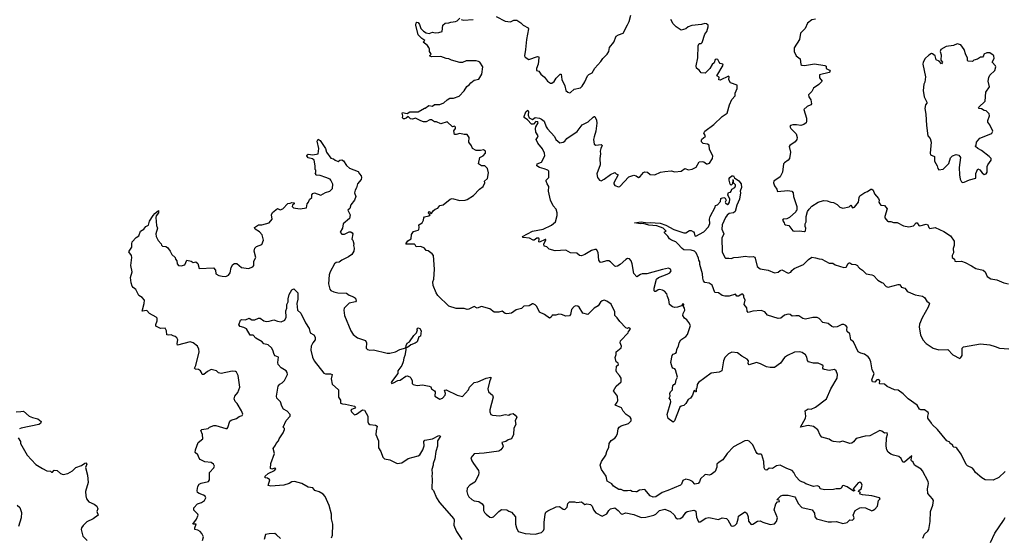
# Model space of a CAD drawing. Extents: x 2240384 to 2404287, y 351326 to 526670.
# Tile 168 of 256: x 2318145 to 2328996, y 453241 to 458944. Entities that reach past the tile are written whole.
import ezdxf

# ---------------------------------------------------------------- set-up
doc = ezdxf.new("R2010")
doc.units = 0

msp = doc.modelspace()

# ---------------------------------------------------------------- linework, layer by layer
at = {"layer": '0CON20XD'}
for points in [[(2322463, 456577), (2322485, 456610), (2322535, 456623), (2322545, 456632), (2322549, 456655), (2322542, 456685), (2322582, 456705), (2322596, 456734), (2322598, 456762), (2322607, 456773), (2322655, 456782), (2322670, 456795), (2322650, 456815), (2322655, 456830), (2322666, 456826), (2322672, 456812), (2322685, 456810), (2322701, 456839), (2322724, 456856), (2322753, 456867), (2322774, 456896), (2322812, 456905), (2322888, 456965), (2322910, 456975), (2322995, 456951), (2323055, 456956), (2323075, 456964), (2323145, 457007), (2323212, 457075), (2323253, 457107), (2323270, 457145), (2323268, 457165), (2323302, 457195), (2323312, 457255), (2323302, 457305), (2323272, 457332), (2323235, 457332), (2323200, 457355), (2323216, 457424), (2323252, 457445), (2323280, 457475), (2323278, 457495), (2323255, 457510), (2323225, 457503), (2323175, 457503), (2323136, 457526), (2323124, 457554), (2323093, 457593), (2323097, 457645), (2323078, 457678), (2323045, 457678), (2322995, 457690), (2322955, 457679), (2322935, 457680), (2322931, 457719), (2322948, 457745), (2322949, 457759), (2322935, 457769), (2322915, 457762), (2322855, 457820), (2322785, 457798), (2322737, 457817), (2322718, 457818), (2322685, 457842), (2322665, 457842), (2322625, 457820), (2322595, 457820), (2322565, 457828), (2322508, 457858), (2322475, 457848), (2322451, 457851), (2322425, 457878), (2322405, 457860), (2322385, 457852), (2322373, 457853), (2322363, 457863), (2322368, 457885), (2322360, 457915), (2322365, 457920), (2322415, 457910), (2322445, 457928), (2322535, 457930), (2322605, 457970), (2322615, 457970), (2322655, 457998), (2322695, 457992), (2322715, 458010), (2322775, 458008), (2322821, 458029), (2322855, 458062), (2322885, 458078), (2322925, 458078), (2322987, 458103), (2323045, 458160), (2323071, 458209), (2323098, 458225), (2323115, 458248), (2323153, 458277), (2323205, 458290), (2323237, 458343), (2323248, 458425), (2323216, 458476), (2323200, 458485), (2323175, 458492), (2323065, 458492), (2323025, 458472), (2322997, 458473), (2322905, 458498), (2322875, 458512), (2322845, 458517), (2322785, 458540), (2322685, 458533), (2322660, 458545), (2322678, 458565), (2322677, 458573), (2322660, 458595), (2322660, 458625), (2322650, 458635), (2322650, 458645), (2322634, 458664), (2322590, 458695), (2322610, 458715), (2322576, 458736), (2322536, 458776), (2322509, 458885), (2322515, 458910), (2322523, 458917), (2322535, 458913), (2322551, 458891), (2322566, 458845), (2322595, 458817), (2322625, 458799), (2322658, 458792), (2322695, 458808), (2322725, 458798), (2322765, 458802), (2322800, 458815), (2322808, 458882), (2322833, 458907), (2322875, 458908), (2322895, 458918), (2322947, 458923), (2322965, 458930), (2322995, 458960)], [(2323010, 458945), (2323035, 458938), (2323143, 458947)], [(2323395, 458978), (2323495, 458928), (2323555, 458922), (2323591, 458939), (2323625, 458938), (2323669, 458909), (2323695, 458882), (2323750, 458855), (2323752, 458842), (2323729, 458725), (2323720, 458615), (2323707, 458545), (2323715, 458532), (2323757, 458507), (2323852, 458538), (2323866, 458536), (2323868, 458525), (2323860, 458455), (2323842, 458405), (2323842, 458385), (2323866, 458376), (2323888, 458345), (2323930, 458310), (2323960, 458265), (2323995, 458244), (2324008, 458245), (2324035, 458264), (2324059, 458301), (2324100, 458345), (2324112, 458345), (2324121, 458285), (2324151, 458215), (2324164, 458165), (2324185, 458144), (2324205, 458137), (2324215, 458140), (2324255, 458180), (2324325, 458194), (2324345, 458210), (2324375, 458260), (2324403, 458327), (2324419, 458341), (2324455, 458358), (2324485, 458408), (2324551, 458485), (2324572, 458518), (2324620, 458565), (2324636, 458595), (2324644, 458636), (2324693, 458695), (2324719, 458761), (2324745, 458777), (2324796, 458795), (2324845, 458889), (2324863, 458925), (2324879, 458995)], [(2325898, 458442), (2325895, 458452), (2325865, 458462), (2325854, 458474), (2325838, 458505), (2325820, 458510), (2325810, 458505), (2325800, 458470), (2325775, 458450), (2325752, 458405), (2325700, 458355), (2325655, 458358), (2325635, 458388), (2325605, 458410), (2325602, 458435), (2325619, 458525), (2325624, 458656), (2325635, 458680), (2325655, 458680), (2325668, 458691), (2325697, 458783), (2325718, 458815), (2325732, 458865), (2325732, 458885), (2325715, 458900), (2325695, 458902), (2325658, 458892), (2325552, 458878), (2325512, 458865), (2325485, 458843), (2325435, 458830), (2325380, 458865), (2325345, 458900), (2325320, 458945)], [(2326915, 458948), (2326875, 458941), (2326827, 458905), (2326802, 458845), (2326751, 458795), (2326738, 458725), (2326680, 458635), (2326681, 458595), (2326704, 458545), (2326745, 458512), (2326755, 458450), (2326765, 458442), (2326795, 458439), (2326905, 458457), (2327018, 458438), (2327032, 458432), (2327034, 458405), (2327069, 458389), (2327078, 458375), (2327065, 458361), (2326960, 458335), (2326959, 458305), (2326988, 458265), (2326952, 458228), (2326892, 458188), (2326875, 458153), (2326840, 458115), (2326843, 458093), (2326865, 458060), (2326872, 458015), (2326865, 458004), (2326822, 457988), (2326787, 457955), (2326817, 457857), (2326818, 457825), (2326811, 457809), (2326785, 457790), (2326755, 457779), (2326707, 457787), (2326665, 457784), (2326641, 457779), (2326632, 457768), (2326644, 457745), (2326702, 457685), (2326714, 457645), (2326708, 457622), (2326691, 457599), (2326633, 457557), (2326626, 457545), (2326640, 457485), (2326628, 457415), (2326614, 457395), (2326573, 457367), (2326564, 457356), (2326552, 457265), (2326535, 457226), (2326525, 457212), (2326457, 457165), (2326451, 457145), (2326462, 457115), (2326489, 457075), (2326495, 457050), (2326612, 457062), (2326655, 457053), (2326670, 457035), (2326673, 456995), (2326710, 456885), (2326710, 456845), (2326700, 456835), (2326700, 456825), (2326630, 456765), (2326599, 456751), (2326560, 456745), (2326550, 456735), (2326570, 456705), (2326572, 456692), (2326583, 456683), (2326620, 456675), (2326666, 456616), (2326682, 456612), (2326735, 456619), (2326795, 456610), (2326805, 456618), (2326810, 456645), (2326802, 456665), (2326802, 456695), (2326812, 456715), (2326812, 456775), (2326828, 456832), (2326844, 456856), (2326875, 456888), (2326945, 456934), (2327005, 456950), (2327045, 456948), (2327085, 456933), (2327115, 456930), (2327156, 456906), (2327185, 456878), (2327215, 456867), (2327287, 456883), (2327305, 456900), (2327325, 456872), (2327345, 456878), (2327390, 456935), (2327396, 456985), (2327405, 457002), (2327459, 457041), (2327488, 457052), (2327524, 457076), (2327538, 457075), (2327550, 457065), (2327566, 457026), (2327608, 456975), (2327618, 456955), (2327613, 456933), (2327624, 456914), (2327635, 456902), (2327675, 456897), (2327705, 456860), (2327679, 456775), (2327681, 456761), (2327708, 456725), (2327715, 456720), (2327745, 456722), (2327775, 456710), (2327815, 456709), (2327885, 456672), (2327945, 456661), (2327995, 456674), (2328025, 456706), (2328037, 456705), (2328055, 456678), (2328065, 456673), (2328135, 456691), (2328155, 456682), (2328163, 456655), (2328175, 456642), (2328236, 456654), (2328331, 456611), (2328405, 456562), (2328442, 456505), (2328443, 456455), (2328434, 456424), (2328436, 456375), (2328423, 456345), (2328423, 456325), (2328446, 456306), (2328452, 456285), (2328465, 456279), (2328525, 456282), (2328565, 456269), (2328635, 456233), (2328681, 456201), (2328764, 456184), (2328784, 456164), (2328807, 456115), (2328848, 456088), (2328915, 456077), (2328990, 456045), (2329044, 456034)], [(2328539, 457149), (2328555, 457154), (2328612, 457178), (2328683, 457197), (2328681, 457249), (2328705, 457302), (2328725, 457291), (2328751, 457255), (2328775, 457238), (2328796, 457244), (2328807, 457265), (2328807, 457325), (2328814, 457346), (2328850, 457395), (2328850, 457415), (2328830, 457435), (2328745, 457502), (2328704, 457524), (2328680, 457545), (2328680, 457555), (2328687, 457563), (2328691, 457595), (2328725, 457638), (2328848, 457685), (2328860, 457695), (2328868, 457715), (2328838, 457785), (2328816, 457815), (2328816, 457834), (2328834, 457885), (2328829, 457905), (2328795, 457941), (2328775, 457944), (2328745, 457962), (2328720, 457965), (2328712, 457975), (2328786, 458045), (2328794, 458145), (2328834, 458205), (2328818, 458268), (2328824, 458306), (2328838, 458332), (2328890, 458385), (2328902, 458425), (2328900, 458435), (2328864, 458474), (2328884, 458515), (2328881, 458545), (2328874, 458554), (2328835, 458578), (2328805, 458579), (2328772, 458565), (2328766, 458544), (2328755, 458532), (2328735, 458532), (2328701, 458509), (2328662, 458498), (2328645, 458482), (2328598, 458488), (2328590, 458495), (2328592, 458525), (2328573, 458555), (2328555, 458615), (2328517, 458665), (2328475, 458678), (2328435, 458661), (2328355, 458648), (2328295, 458617), (2328291, 458595), (2328300, 458555), (2328298, 458498), (2328316, 458475), (2328305, 458458), (2328278, 458488), (2328245, 458503), (2328233, 458545), (2328205, 458568), (2328195, 458570), (2328165, 458552), (2328123, 458517), (2328103, 458477), (2328100, 458455), (2328128, 458315), (2328120, 458255), (2328110, 458235), (2328102, 458165), (2328112, 458095), (2328142, 458035), (2328142, 458025), (2328128, 458005), (2328120, 457965), (2328133, 457903), (2328137, 457777), (2328152, 457665), (2328180, 457635), (2328190, 457595), (2328180, 457475), (2328184, 457454), (2328228, 457435), (2328226, 457385), (2328257, 457335), (2328263, 457303), (2328275, 457290), (2328322, 457298), (2328353, 457325), (2328385, 457360), (2328405, 457420), (2328425, 457442), (2328465, 457460), (2328495, 457450), (2328512, 457425), (2328499, 457315), (2328501, 457235), (2328511, 457185), (2328525, 457157), (2328539, 457149)], [(2328097, 453233), (2328115, 453276), (2328153, 453307), (2328163, 453327), (2328180, 453415), (2328184, 453525), (2328209, 453595), (2328216, 453645), (2328206, 453665), (2328154, 453725), (2328150, 453775), (2328158, 453812), (2328161, 453835), (2328156, 453855), (2328095, 453974), (2328081, 453991), (2328007, 454037), (2327990, 454070), (2327973, 454085), (2327969, 454095), (2327977, 454137), (2327895, 454070), (2327878, 454068), (2327858, 454108), (2327835, 454132), (2327775, 454144), (2327745, 454157), (2327718, 454178), (2327702, 454205), (2327694, 454245), (2327697, 454335), (2327709, 454375), (2327705, 454390), (2327675, 454389), (2327645, 454410), (2327624, 454416), (2327515, 454358), (2327464, 454356), (2327362, 454328), (2327335, 454292), (2327315, 454278), (2327295, 454273), (2327215, 454300), (2327175, 454290), (2327115, 454297), (2327090, 454305), (2327065, 454322), (2326985, 454343), (2326966, 454366), (2326942, 454425), (2326895, 454463), (2326835, 454471), (2326750, 454455), (2326806, 454555), (2326810, 454575), (2326802, 454635), (2326835, 454656), (2326866, 454654), (2326915, 454674), (2327038, 454765), (2327086, 454875), (2327156, 454995), (2327159, 455035), (2327142, 455075), (2327125, 455088), (2327065, 455080), (2327015, 455088), (2327002, 455095), (2326998, 455105), (2327000, 455130), (2326985, 455141), (2326945, 455159), (2326895, 455159), (2326838, 455175), (2326828, 455188), (2326820, 455225), (2326805, 455250), (2326768, 455278), (2326744, 455284), (2326685, 455280), (2326607, 455243), (2326575, 455220), (2326531, 455159), (2326465, 455111), (2326415, 455111), (2326375, 455120), (2326308, 455152), (2326265, 455167), (2326185, 455141), (2326174, 455155), (2326178, 455185), (2326164, 455204), (2326105, 455237), (2326055, 455274), (2325995, 455281), (2325955, 455263), (2325915, 455220), (2325900, 455185), (2325884, 455076), (2325855, 455061), (2325765, 455051), (2325625, 454947), (2325611, 454925), (2325608, 454885), (2325600, 454875), (2325600, 454845), (2325592, 454842), (2325585, 454860), (2325575, 454850), (2325560, 454805), (2325536, 454774), (2325511, 454759), (2325487, 454714), (2325465, 454694), (2325434, 454685), (2325421, 454675), (2325363, 454525), (2325345, 454508), (2325291, 454551), (2325282, 454595), (2325321, 454735), (2325318, 454755), (2325303, 454775), (2325312, 454795), (2325311, 454825), (2325317, 454845), (2325338, 454865), (2325341, 454885), (2325342, 454908), (2325354, 454926), (2325373, 454937), (2325380, 454975), (2325396, 455005), (2325372, 455085), (2325365, 455098), (2325344, 455104), (2325334, 455115), (2325322, 455165), (2325334, 455245), (2325345, 455260), (2325375, 455271), (2325385, 455282), (2325388, 455315), (2325407, 455345), (2325414, 455385), (2325430, 455415), (2325486, 455455), (2325504, 455475), (2325536, 455575), (2325519, 455609), (2325497, 455637), (2325471, 455655), (2325454, 455684), (2325456, 455705), (2325474, 455745), (2325473, 455765), (2325460, 455785), (2325465, 455810), (2325455, 455812), (2325438, 455792), (2325395, 455778), (2325365, 455773), (2325340, 455780), (2325306, 455806), (2325299, 455859), (2325283, 455893), (2325278, 455925), (2325253, 455953), (2325230, 455965), (2325195, 455971), (2325182, 455968), (2325155, 455948), (2325145, 455948), (2325138, 455958), (2325139, 455985), (2325163, 456085), (2325185, 456102), (2325280, 456140), (2325309, 456155), (2325323, 456175), (2325319, 456195), (2325295, 456205), (2325228, 456192), (2325056, 456144), (2325005, 456142), (2324985, 456137), (2324945, 456111), (2324915, 456149), (2324896, 456255), (2324885, 456286), (2324865, 456308), (2324845, 456311), (2324825, 456302), (2324763, 456245), (2324732, 456228), (2324715, 456226), (2324705, 456229), (2324657, 456277), (2324638, 456288), (2324612, 456288), (2324555, 456269), (2324541, 456271), (2324526, 456296), (2324520, 456380), (2324500, 456410), (2324485, 456411), (2324445, 456399), (2324374, 456356), (2324335, 456341), (2324316, 456346), (2324285, 456373), (2324215, 456374), (2324165, 456406), (2324047, 456397), (2323980, 456415), (2323955, 456442), (2323925, 456450), (2323922, 456475), (2323943, 456515), (2323942, 456522), (2323935, 456523), (2323873, 456493), (2323867, 456497), (2323871, 456525), (2323866, 456536), (2323845, 456536), (2323815, 456516), (2323805, 456516), (2323765, 456536), (2323694, 456544), (2323688, 456555), (2323796, 456615), (2323914, 456636), (2324005, 456680), (2324049, 456715), (2324070, 456785), (2324070, 456815), (2324057, 456857), (2324025, 456892), (2323996, 456955), (2323971, 457055), (2323976, 457106), (2323958, 457135), (2323948, 457165), (2323948, 457175), (2323978, 457205), (2323976, 457275), (2323965, 457286), (2323925, 457302), (2323875, 457314), (2323844, 457335), (2323848, 457355), (2323895, 457373), (2323934, 457445), (2323929, 457475), (2323905, 457522), (2323855, 457585), (2323838, 457625), (2323853, 457645), (2323859, 457665), (2323834, 457705), (2323829, 457745), (2323833, 457765), (2323859, 457809), (2323855, 457818), (2323835, 457823), (2323809, 457791), (2323785, 457794), (2323742, 457842), (2323706, 457865), (2323703, 457876), (2323722, 457928), (2323745, 457947), (2323753, 457933), (2323747, 457893), (2323761, 457861), (2323795, 457844), (2323825, 457866), (2323875, 457859), (2323895, 457849), (2323925, 457824), (2323946, 457765), (2323962, 457742), (2324040, 457655), (2324052, 457625), (2324097, 457587), (2324135, 457594), (2324152, 457605), (2324175, 457633), (2324288, 457712), (2324342, 457785), (2324411, 457819), (2324465, 457871), (2324475, 457879), (2324485, 457878), (2324502, 457835), (2324507, 457805), (2324493, 457715), (2324476, 457654), (2324469, 457625), (2324475, 457572), (2324495, 457560), (2324555, 457570), (2324566, 457556), (2324550, 457525), (2324544, 457495), (2324546, 457464), (2324538, 457415), (2324544, 457345), (2324506, 457245), (2324514, 457205), (2324535, 457176), (2324555, 457169), (2324585, 457185), (2324655, 457238), (2324705, 457262), (2324717, 457247), (2324742, 457235), (2324694, 457145), (2324694, 457134), (2324705, 457118), (2324745, 457102), (2324760, 457105), (2324859, 457211), (2324915, 457230), (2324940, 457225), (2324965, 457206), (2324983, 457215), (2325019, 457261), (2325035, 457269), (2325064, 457264), (2325095, 457239), (2325145, 457236), (2325208, 457265), (2325255, 457273), (2325325, 457277), (2325365, 457269), (2325436, 457274), (2325475, 457306), (2325515, 457290), (2325555, 457296), (2325600, 457320), (2325634, 457376), (2325665, 457381), (2325686, 457376), (2325714, 457354), (2325726, 457354), (2325746, 457364), (2325781, 457415), (2325784, 457445), (2325748, 457515), (2325745, 457562), (2325725, 457574), (2325678, 457578), (2325659, 457599), (2325658, 457615), (2325663, 457627), (2325700, 457655), (2325702, 457665), (2325684, 457695), (2325697, 457715), (2325795, 457789), (2325885, 457876), (2325943, 457915), (2325968, 458005), (2325994, 458066), (2326029, 458105), (2326030, 458135), (2326051, 458185), (2326052, 458222), (2325977, 458247), (2325961, 458281), (2325963, 458313), (2325955, 458322), (2325865, 458276), (2325851, 458281), (2325852, 458312), (2325828, 458325), (2325898, 458442)], [(2320160, 453205), (2320169, 453245), (2320154, 453284), (2320135, 453303), (2320109, 453319), (2320076, 453326), (2320076, 453345), (2320090, 453385), (2320054, 453385), (2320092, 453442), (2320112, 453485), (2320107, 453497), (2320065, 453540), (2320064, 453565), (2320105, 453611), (2320148, 453625), (2320183, 453647), (2320197, 453675), (2320188, 453695), (2320172, 453705), (2320122, 453722), (2320104, 453735), (2320099, 453755), (2320108, 453802), (2320124, 453825), (2320145, 453839), (2320225, 453857), (2320236, 453875), (2320236, 453955), (2320283, 454005), (2320290, 454025), (2320280, 454045), (2320254, 454064), (2320185, 454073), (2320135, 454098), (2320122, 454112), (2320109, 454149), (2320080, 454175), (2320084, 454206), (2320112, 454285), (2320164, 454325), (2320159, 454375), (2320142, 454418), (2320153, 454427), (2320222, 454438), (2320238, 454455), (2320286, 454474), (2320307, 454473), (2320415, 454438), (2320431, 454439), (2320440, 454450), (2320460, 454520), (2320475, 454533), (2320535, 454550), (2320565, 454573), (2320596, 454584), (2320604, 454596), (2320591, 454635), (2320540, 454715), (2320518, 454738), (2320507, 454765), (2320515, 454795), (2320548, 454835), (2320571, 454895), (2320553, 455023), (2320535, 455060), (2320525, 455067), (2320485, 455070), (2320365, 455046), (2320335, 455053), (2320314, 455074), (2320255, 455089), (2320215, 455069), (2320175, 455033), (2320155, 455033), (2320150, 455055), (2320136, 455076), (2320115, 455090), (2320082, 455095), (2320073, 455105), (2320087, 455133), (2320122, 455285), (2320120, 455315), (2320105, 455348), (2320058, 455385), (2320025, 455396), (2319885, 455358), (2319880, 455375), (2319887, 455415), (2319878, 455438), (2319860, 455455), (2319835, 455460), (2319815, 455473), (2319785, 455467), (2319765, 455472), (2319761, 455515), (2319748, 455545), (2319695, 455540), (2319645, 455568), (2319644, 455585), (2319661, 455625), (2319659, 455655), (2319650, 455665), (2319575, 455705), (2319545, 455741), (2319493, 455733), (2319517, 455815), (2319521, 455855), (2319495, 455884), (2319457, 455905), (2319425, 455972), (2319395, 455992), (2319385, 456006), (2319372, 456045), (2319366, 456105), (2319383, 456165), (2319368, 456235), (2319382, 456325), (2319376, 456345), (2319349, 456385), (2319350, 456395), (2319382, 456438), (2319379, 456475), (2319385, 456497), (2319428, 456545), (2319458, 456562), (2319477, 456613), (2319512, 456635), (2319534, 456666), (2319565, 456680), (2319576, 456724), (2319615, 456787), (2319635, 456810), (2319675, 456840), (2319673, 456815), (2319648, 456782), (2319644, 456766), (2319651, 456675), (2319662, 456645), (2319644, 456585), (2319650, 456555), (2319671, 456511), (2319703, 456475), (2319708, 456458), (2319718, 456448), (2319755, 456446), (2319775, 456434), (2319803, 456393), (2319820, 456355), (2319860, 456325), (2319862, 456305), (2319877, 456287), (2319879, 456255), (2319895, 456237), (2319925, 456230), (2319965, 456242), (2319987, 456293), (2320035, 456282), (2320057, 456267), (2320086, 456276), (2320107, 456257), (2320121, 456201), (2320280, 456210), (2320301, 456185), (2320308, 456145), (2320340, 456125), (2320375, 456117), (2320415, 456116), (2320445, 456130), (2320466, 456155), (2320476, 456215), (2320495, 456247), (2320512, 456258), (2320538, 456258), (2320590, 456215), (2320665, 456203), (2320715, 456222), (2320726, 456234), (2320725, 456260), (2320726, 456284), (2320746, 456325), (2320729, 456395), (2320737, 456425), (2320755, 456444), (2320815, 456468), (2320833, 456515), (2320818, 456575), (2320786, 456606), (2320741, 456635), (2320734, 456656), (2320775, 456683), (2320815, 456684), (2320896, 456704), (2320929, 456745), (2320920, 456795), (2320931, 456819), (2320985, 456863), (2321015, 456850), (2321045, 456859), (2321100, 456920), (2321125, 456921), (2321145, 456930), (2321168, 456925), (2321170, 456915), (2321151, 456899), (2321148, 456885), (2321162, 456872), (2321185, 456866), (2321235, 456860), (2321305, 456872), (2321312, 456915), (2321329, 456935), (2321339, 456961), (2321364, 456985), (2321364, 457015), (2321375, 457030), (2321395, 457036), (2321465, 457009), (2321515, 457041), (2321562, 457055), (2321593, 457085), (2321595, 457130), (2321575, 457177), (2321565, 457188), (2321520, 457205), (2321455, 457228), (2321415, 457230), (2321410, 457235), (2321410, 457245), (2321400, 457255), (2321410, 457265), (2321410, 457285), (2321402, 457292), (2321402, 457335), (2321392, 457395), (2321370, 457410), (2321325, 457421), (2321309, 457445), (2321314, 457456), (2321325, 457461), (2321375, 457454), (2321433, 457467), (2321443, 457525), (2321423, 457605), (2321435, 457629), (2321455, 457614), (2321514, 457525), (2321527, 457485), (2321575, 457417), (2321602, 457412), (2321620, 457395), (2321655, 457380), (2321674, 457396), (2321695, 457400), (2321715, 457388), (2321748, 457338), (2321779, 457309), (2321875, 457272), (2321888, 457245), (2321907, 457225), (2321913, 457205), (2321907, 457183), (2321866, 457135), (2321857, 457093), (2321841, 457065), (2321836, 457035), (2321849, 456995), (2321836, 456955), (2321796, 456905), (2321784, 456865), (2321761, 456845), (2321786, 456795), (2321780, 456755), (2321710, 456695), (2321701, 456645), (2321678, 456602), (2321695, 456580), (2321725, 456580), (2321777, 456607), (2321795, 456607), (2321810, 456595), (2321816, 456585), (2321807, 456527), (2321817, 456515), (2321827, 456475), (2321822, 456455), (2321831, 456425), (2321826, 456394), (2321804, 456356), (2321770, 456330), (2321694, 456296), (2321665, 456274), (2321633, 456267), (2321616, 456255), (2321566, 456164), (2321556, 456134), (2321549, 456035), (2321564, 455975), (2321575, 455961), (2321606, 455946), (2321650, 455935), (2321745, 455932), (2321775, 455908), (2321825, 455890), (2321846, 455875), (2321852, 455848), (2321844, 455836), (2321775, 455822), (2321720, 455765), (2321716, 455745), (2321726, 455685), (2321794, 455515), (2321820, 455475), (2321868, 455438), (2321955, 455410), (2321966, 455385), (2321963, 455325), (2321979, 455309), (2322002, 455302)], [(2329005, 453967), (2328935, 453899), (2328875, 453870), (2328785, 453874), (2328748, 453895), (2328678, 453955), (2328662, 453985), (2328645, 454002), (2328589, 454029), (2328575, 454042), (2328520, 454155), (2328473, 454223), (2328462, 454232), (2328440, 454235), (2328430, 454245), (2328430, 454255), (2328400, 454275), (2328395, 454290), (2328364, 454304), (2328259, 454429), (2328200, 454485), (2328195, 454500), (2328153, 454553), (2328152, 454575), (2328162, 454605), (2328157, 454615), (2328115, 454647), (2328075, 454646), (2328062, 454652), (2328035, 454696), (2327936, 454766), (2327880, 454820), (2327825, 454863), (2327785, 454867), (2327705, 454903), (2327675, 454928), (2327625, 454930), (2327620, 454935), (2327626, 454966), (2327615, 454980), (2327590, 454975), (2327569, 454951), (2327544, 454954), (2327536, 454975), (2327561, 455045), (2327540, 455085), (2327526, 455175), (2327510, 455210), (2327495, 455231), (2327455, 455259), (2327415, 455268), (2327384, 455285), (2327336, 455396), (2327304, 455415), (2327292, 455482), (2327265, 455510), (2327261, 455525), (2327266, 455555), (2327249, 455575), (2327226, 455586), (2327206, 455586), (2327155, 455560), (2327115, 455557), (2327095, 455565), (2327055, 455595), (2326995, 455608), (2326955, 455652), (2326935, 455662), (2326885, 455664), (2326805, 455644), (2326775, 455651), (2326730, 455680), (2326699, 455681), (2326658, 455678), (2326635, 455697), (2326615, 455701), (2326572, 455688), (2326535, 455654), (2326505, 455650), (2326385, 455687), (2326356, 455726), (2326315, 455739), (2326225, 455733), (2326175, 455717), (2326164, 455734), (2326158, 455768), (2326128, 455805), (2326142, 455855), (2326127, 455885), (2326126, 455906), (2326115, 455920), (2326105, 455920), (2326065, 455897), (2326049, 455899), (2326035, 455918), (2325965, 455898), (2325915, 455899), (2325886, 455906), (2325845, 455933), (2325805, 455937), (2325775, 456018), (2325745, 456040), (2325695, 456050), (2325681, 456065), (2325672, 456095), (2325670, 456145), (2325639, 456245), (2325642, 456275), (2325628, 456295), (2325626, 456315), (2325601, 456375), (2325583, 456393), (2325545, 456406), (2325465, 456409), (2325445, 456421), (2325395, 456479), (2325375, 456498), (2325328, 456515), (2325305, 456530), (2325288, 456558), (2325250, 456595), (2325250, 456605), (2325270, 456615), (2325238, 456645), (2325165, 456671), (2325079, 456679), (2325017, 456697), (2324985, 456696), (2324920, 456705), (2324995, 456717), (2325065, 456706), (2325095, 456710), (2325205, 456702), (2325265, 456681), (2325355, 456632), (2325465, 456596), (2325485, 456597), (2325525, 456620), (2325545, 456621), (2325571, 456605), (2325579, 456595), (2325584, 456564), (2325595, 456560), (2325684, 456606), (2325737, 456663), (2325751, 456699), (2325748, 456745), (2325755, 456775), (2325808, 456878), (2325814, 456896), (2325835, 456905), (2325869, 456941), (2325873, 456975), (2325881, 456979), (2325905, 456983), (2325918, 456978), (2325932, 456955), (2325920, 456935), (2325922, 456925), (2325945, 456908), (2325958, 456915), (2325968, 456935), (2325970, 456965), (2325950, 457015), (2325955, 457040), (2325978, 457045), (2325987, 457055), (2325992, 457078), (2326026, 457094), (2326033, 457115), (2326032, 457125), (2326010, 457145), (2326010, 457175), (2326005, 457180), (2326000, 457135), (2325985, 457120), (2325975, 457130), (2325964, 457175), (2325964, 457195), (2325972, 457205), (2325995, 457222), (2326010, 457225), (2326022, 457202), (2326069, 457169), (2326096, 457136), (2326100, 457095), (2326084, 457056), (2326089, 457035), (2326078, 456965), (2326050, 456900), (2326030, 456830), (2326012, 456815), (2325965, 456809), (2325941, 456789), (2325924, 456766), (2325888, 456685), (2325884, 456635), (2325906, 456585), (2325883, 456535), (2325886, 456385), (2325916, 456325), (2325925, 456318), (2325959, 456315), (2325985, 456311), (2326015, 456325), (2326065, 456326), (2326145, 456339), (2326185, 456331), (2326228, 456335), (2326245, 456326), (2326251, 456315), (2326272, 456225), (2326305, 456200), (2326395, 456183), (2326465, 456156), (2326505, 456161), (2326525, 456180), (2326545, 456186), (2326615, 456150), (2326645, 456162), (2326655, 456180), (2326679, 456201), (2326783, 456247), (2326838, 456302), (2326875, 456327), (2326915, 456321), (2326955, 456308), (2326985, 456307), (2327065, 456261), (2327105, 456263), (2327131, 456241), (2327227, 456213), (2327255, 456218), (2327274, 456256), (2327285, 456266), (2327295, 456266), (2327315, 456249), (2327355, 456246), (2327380, 456235), (2327385, 456220), (2327400, 456205), (2327432, 456185), (2327475, 456142), (2327535, 456134), (2327555, 456126), (2327604, 456075), (2327645, 456049), (2327658, 456045), (2327694, 456004), (2327717, 455997), (2327825, 456027), (2327840, 456025), (2327860, 456005), (2327860, 455995), (2327900, 455985), (2327924, 455954), (2327936, 455946), (2328015, 455913), (2328096, 455896), (2328115, 455882), (2328142, 455842), (2328168, 455825), (2328170, 455815), (2328156, 455775), (2328091, 455659), (2328062, 455588), (2328058, 455555), (2328073, 455473), (2328098, 455415), (2328135, 455377), (2328213, 455323), (2328275, 455308), (2328375, 455311), (2328430, 455250), (2328505, 455210), (2328518, 455222), (2328530, 455245), (2328532, 455325), (2328545, 455340), (2328735, 455373), (2328835, 455362), (2328895, 455342), (2328945, 455323), (2329045, 455316)], [(2322002, 455302), (2322045, 455307), (2322195, 455270), (2322225, 455270), (2322285, 455284), (2322335, 455309), (2322400, 455330), (2322402, 455305), (2322390, 455245), (2322378, 455215), (2322372, 455175), (2322356, 455134), (2322312, 455075), (2322312, 455045), (2322242, 454955), (2322237, 454945), (2322245, 454937), (2322265, 454941), (2322312, 454968), (2322337, 454973), (2322400, 455015), (2322415, 455018), (2322445, 455010), (2322457, 454997), (2322470, 454965), (2322470, 454935), (2322483, 454923), (2322525, 454913), (2322585, 454919), (2322656, 454906), (2322675, 454898), (2322685, 454878), (2322716, 454856), (2322722, 454845), (2322719, 454795), (2322775, 454761), (2322805, 454773), (2322834, 454805), (2322838, 454825), (2322828, 454862), (2322845, 454864), (2322965, 454806), (2323025, 454791), (2323092, 454865), (2323103, 454895), (2323155, 454948), (2323195, 454952), (2323285, 454993), (2323337, 455005), (2323339, 454995), (2323322, 454955), (2323304, 454875), (2323311, 454845), (2323357, 454807), (2323364, 454785), (2323328, 454645), (2323328, 454625), (2323338, 454595), (2323355, 454586), (2323435, 454580), (2323495, 454593), (2323535, 454588), (2323552, 454598), (2323585, 454603), (2323607, 454587), (2323622, 454565), (2323604, 454525), (2323613, 454485), (2323590, 454445), (2323588, 454372), (2323566, 454324), (2323530, 454315), (2323502, 454298), (2323460, 454285), (2323472, 454245), (2323470, 454235), (2323447, 454203), (2323425, 454188), (2323264, 454166), (2323155, 454160), (2323118, 454115), (2323127, 454085), (2323147, 454055), (2323201, 453975), (2323206, 453955), (2323203, 453925), (2323162, 453848), (2323105, 453817), (2323075, 453782), (2323071, 453745), (2323079, 453715), (2323095, 453687), (2323128, 453658), (2323155, 453644), (2323205, 453634), (2323240, 453610), (2323256, 453586), (2323258, 453535), (2323266, 453515), (2323284, 453494), (2323325, 453464), (2323345, 453460), (2323365, 453466), (2323425, 453526), (2323454, 453546), (2323515, 453544), (2323535, 453528), (2323565, 453517), (2323608, 453468), (2323610, 453385), (2323620, 453345), (2323640, 453305), (2323715, 453281), (2323825, 453274), (2323895, 453294), (2323918, 453315), (2323924, 453335), (2323924, 453405), (2323935, 453495), (2323944, 453516), (2323965, 453532), (2324058, 453575), (2324095, 453579), (2324135, 453552), (2324152, 453548), (2324177, 453573), (2324186, 453614), (2324205, 453632), (2324261, 453631), (2324285, 453623), (2324335, 453630), (2324375, 453602), (2324395, 453609), (2324435, 453602), (2324453, 453585), (2324468, 453545), (2324495, 453512), (2324565, 453474), (2324615, 453500), (2324636, 453535), (2324656, 453554), (2324705, 453564), (2324742, 453535), (2324775, 453498), (2324785, 453496), (2324825, 453510), (2324915, 453491), (2324995, 453460), (2325045, 453462), (2325135, 453486), (2325155, 453496), (2325195, 453536), (2325255, 453549), (2325317, 453525), (2325359, 453489), (2325377, 453457), (2325395, 453444), (2325425, 453449), (2325455, 453467), (2325486, 453514), (2325502, 453525), (2325575, 453538), (2325587, 453537), (2325597, 453527), (2325604, 453464), (2325625, 453413), (2325645, 453413), (2325705, 453450), (2325741, 453459), (2325845, 453436), (2325885, 453456), (2325935, 453447), (2325948, 453435), (2325987, 453367), (2326003, 453363), (2326025, 453371), (2326047, 453393), (2326064, 453445), (2326066, 453475), (2326135, 453520), (2326158, 453508), (2326173, 453465), (2326178, 453418), (2326205, 453380), (2326225, 453384), (2326275, 453418), (2326305, 453424), (2326335, 453406), (2326415, 453383), (2326465, 453390), (2326484, 453416), (2326498, 453455), (2326460, 453545), (2326479, 453611), (2326495, 453630), (2326520, 453635), (2326515, 453650), (2326490, 453655), (2326535, 453697), (2326556, 453704), (2326615, 453704), (2326686, 453686), (2326696, 453676), (2326725, 453613), (2326765, 453570), (2326880, 453545), (2326906, 453506), (2326908, 453465), (2326926, 453446), (2327055, 453410), (2327093, 453413), (2327146, 453416), (2327215, 453393), (2327265, 453403), (2327295, 453432), (2327322, 453428), (2327338, 453445), (2327340, 453455), (2327330, 453485), (2327353, 453535), (2327405, 453564), (2327425, 453569), (2327466, 453566), (2327535, 453532), (2327552, 453538), (2327569, 453551), (2327597, 453585), (2327610, 453645), (2327627, 453665), (2327620, 453675), (2327535, 453698), (2327435, 453707), (2327407, 453715), (2327400, 453725), (2327410, 453735), (2327390, 453745), (2327392, 453755), (2327420, 453775), (2327429, 453815), (2327423, 453835), (2327405, 453848), (2327385, 453841), (2327330, 453775), (2327348, 453755), (2327335, 453748), (2327265, 453797), (2327225, 453810), (2327213, 453807), (2327199, 453781), (2327185, 453774), (2327145, 453776), (2327115, 453768), (2327015, 453763), (2326968, 453775), (2326959, 453795), (2326945, 453806), (2326935, 453809), (2326895, 453800), (2326810, 453830), (2326786, 453846), (2326763, 453853), (2326744, 453864), (2326699, 453909), (2326675, 453956), (2326657, 453977), (2326598, 453998), (2326526, 454036), (2326485, 454030), (2326442, 453998), (2326405, 454001), (2326379, 453981), (2326361, 453985), (2326351, 454005), (2326346, 454075), (2326325, 454150), (2326317, 454157), (2326285, 454158), (2326274, 454164), (2326258, 454185), (2326225, 454260), (2326185, 454300), (2326165, 454308), (2326135, 454302), (2326012, 454238), (2325943, 454165), (2325895, 454093), (2325852, 454068), (2325828, 454045), (2325827, 454015), (2325810, 453965), (2325765, 453934), (2325745, 453927), (2325705, 453932), (2325695, 453928), (2325648, 453885), (2325637, 453853), (2325622, 453835), (2325585, 453828), (2325558, 453855), (2325531, 453871), (2325485, 453881), (2325453, 453865), (2325440, 453825), (2325426, 453814), (2325288, 453755), (2325225, 453733), (2325155, 453686), (2325125, 453684), (2325095, 453697), (2325035, 453768), (2324975, 453759), (2324945, 453741), (2324935, 453741), (2324895, 453747), (2324875, 453757), (2324845, 453751), (2324804, 453754), (2324775, 453768), (2324748, 453768), (2324688, 453805), (2324669, 453829), (2324621, 453861), (2324609, 453915), (2324556, 453986), (2324543, 454037), (2324557, 454075), (2324606, 454145), (2324614, 454186), (2324637, 454235), (2324640, 454275), (2324664, 454306), (2324705, 454333), (2324718, 454352), (2324732, 454385), (2324742, 454435), (2324753, 454455), (2324775, 454469), (2324855, 454493), (2324883, 454525), (2324883, 454545), (2324873, 454565), (2324830, 454595), (2324795, 454629), (2324779, 454669), (2324708, 454695), (2324731, 454729), (2324736, 454745), (2324733, 454795), (2324690, 454855), (2324717, 454905), (2324773, 454955), (2324772, 454995), (2324757, 455025), (2324726, 455056), (2324717, 455075), (2324721, 455125), (2324743, 455145), (2324739, 455159), (2324720, 455175), (2324707, 455223), (2324719, 455255), (2324720, 455285), (2324772, 455328), (2324776, 455345), (2324762, 455385), (2324766, 455405), (2324852, 455495), (2324853, 455507), (2324878, 455535), (2324870, 455545), (2324855, 455550), (2324845, 455540), (2324825, 455548), (2324758, 455618), (2324730, 455660), (2324705, 455683), (2324703, 455725), (2324665, 455808), (2324614, 455844), (2324585, 455853), (2324565, 455847), (2324545, 455833), (2324519, 455791), (2324475, 455766), (2324405, 455696), (2324352, 455712), (2324310, 455775), (2324295, 455788), (2324275, 455792), (2324255, 455782), (2324228, 455752), (2324216, 455694), (2324205, 455682), (2324165, 455676), (2324117, 455697), (2324085, 455700), (2324055, 455687), (2324015, 455690), (2324003, 455665), (2323985, 455656), (2323927, 455695), (2323875, 455723), (2323845, 455782), (2323825, 455802), (2323805, 455812), (2323795, 455812), (2323759, 455791), (2323702, 455788), (2323675, 455763), (2323615, 455747), (2323565, 455712), (2323515, 455702), (2323495, 455708), (2323462, 455732), (2323425, 455723), (2323375, 455722), (2323328, 455758), (2323235, 455782), (2323185, 455767), (2323155, 455782), (2323145, 455781), (2323095, 455756), (2323075, 455752), (2323045, 455760), (2322955, 455763), (2322875, 455789), (2322754, 455904), (2322733, 455935), (2322700, 456015), (2322698, 456055), (2322708, 456085), (2322716, 456195), (2322706, 456346), (2322692, 456365), (2322648, 456398), (2322625, 456402), (2322606, 456426), (2322565, 456443), (2322515, 456440), (2322502, 456465), (2322495, 456469), (2322405, 456470), (2322402, 456475), (2322422, 456508), (2322461, 456529), (2322463, 456577)], [(2321583, 453235), (2321591, 453265), (2321596, 453384), (2321581, 453445), (2321582, 453495), (2321555, 453592), (2321510, 453690), (2321490, 453715), (2321445, 453743), (2321396, 453756), (2321374, 453784), (2321325, 453793), (2321254, 453834), (2321175, 453856), (2321145, 453853), (2321115, 453833), (2321056, 453816), (2320914, 453806), (2320882, 453812), (2320900, 453875), (2320875, 453892), (2320850, 453895), (2320852, 453915), (2320885, 453942), (2320952, 453975), (2320968, 453995), (2320955, 454002), (2320925, 453992), (2320908, 453998), (2320913, 454055), (2320954, 454165), (2320939, 454221), (2320964, 454256), (2320970, 454275), (2320998, 454302), (2321005, 454326), (2321048, 454392), (2321065, 454430), (2321065, 454440), (2321050, 454455), (2321083, 454527), (2321124, 454575), (2321126, 454595), (2321091, 454631), (2321053, 454653), (2321034, 454685), (2321020, 454735), (2320980, 454775), (2320974, 454794), (2320994, 454905), (2321012, 454928), (2321038, 454942), (2321062, 454968), (2321096, 455035), (2321094, 455055), (2321080, 455075), (2321025, 455109), (2320994, 455144), (2320990, 455165), (2320996, 455225), (2320962, 455242), (2320948, 455255), (2320934, 455304), (2320919, 455329), (2320885, 455361), (2320834, 455374), (2320818, 455395), (2320746, 455436), (2320718, 455468), (2320685, 455468), (2320645, 455538), (2320615, 455554), (2320574, 455564), (2320561, 455581), (2320578, 455632), (2320590, 455640), (2320635, 455636), (2320675, 455656), (2320705, 455636), (2320735, 455636), (2320775, 455654), (2320795, 455656), (2320835, 455626), (2320865, 455620), (2320895, 455622), (2320945, 455638), (2320985, 455622), (2321025, 455616), (2321066, 455634), (2321081, 455665), (2321077, 455735), (2321088, 455765), (2321089, 455805), (2321102, 455835), (2321102, 455868), (2321113, 455915), (2321145, 455968), (2321165, 455980), (2321210, 455935), (2321210, 455865), (2321200, 455815), (2321206, 455745), (2321245, 455710), (2321294, 455604), (2321335, 455540), (2321347, 455495), (2321385, 455472), (2321401, 455445), (2321403, 455417), (2321374, 455385), (2321358, 455345), (2321353, 455303), (2321371, 455225), (2321392, 455185), (2321495, 455050), (2321515, 455041), (2321572, 455042), (2321590, 455035), (2321578, 454985), (2321589, 454929), (2321659, 454865), (2321659, 454785), (2321680, 454750), (2321680, 454720), (2321701, 454711), (2321735, 454709), (2321836, 454685), (2321844, 454675), (2321837, 454665), (2321793, 454645), (2321801, 454625), (2321835, 454591), (2321855, 454598), (2321923, 454647), (2321945, 454640), (2321983, 454575), (2321982, 454512), (2321988, 454495), (2322004, 454484), (2322065, 454475), (2322086, 454466), (2322072, 454415), (2322070, 454375), (2322100, 454305), (2322101, 454225), (2322125, 454185), (2322147, 454125), (2322165, 454106), (2322224, 454094), (2322305, 454054), (2322355, 454062), (2322425, 454108), (2322535, 454138), (2322555, 454150), (2322589, 454205), (2322601, 454249), (2322599, 454295), (2322609, 454311), (2322696, 454324), (2322765, 454363), (2322784, 454355), (2322751, 454305), (2322750, 454245), (2322732, 454185), (2322721, 454105), (2322701, 454055), (2322701, 454035), (2322686, 453986), (2322692, 453945), (2322686, 453915), (2322691, 453885), (2322686, 453775), (2322706, 453755), (2322738, 453675), (2322770, 453625), (2322929, 453445), (2322934, 453435), (2322931, 453375), (2322938, 453355), (2322959, 453305), (2323018, 453218)], [(2322400, 455330), (2322403, 455355), (2322415, 455378), (2322440, 455395), (2322488, 455465), (2322518, 455495), (2322530, 455525), (2322523, 455533), (2322525, 455540), (2322535, 455548), (2322555, 455540), (2322570, 455515), (2322562, 455458), (2322545, 455450), (2322524, 455396), (2322505, 455380), (2322455, 455362), (2322435, 455342), (2322415, 455332), (2322400, 455330)], [(2318105, 454623), (2318158, 454628), (2318185, 454629), (2318248, 454575), (2318285, 454559), (2318346, 454546), (2318381, 454515), (2318374, 454496), (2318356, 454484), (2318162, 454445), (2318142, 454435)], [(2318127, 454335), (2318153, 454295), (2318154, 454275), (2318228, 454145), (2318322, 454042), (2318395, 453998), (2318445, 453972), (2318485, 453970), (2318495, 453960), (2318505, 453960), (2318525, 453980), (2318557, 453977), (2318593, 453943), (2318625, 453932), (2318675, 453943), (2318726, 453974), (2318765, 454010), (2318825, 454032), (2318861, 454059), (2318875, 454061), (2318883, 454045), (2318869, 454009), (2318893, 453925), (2318898, 453845), (2318869, 453745), (2318874, 453696), (2318880, 453665), (2318905, 453630), (2318966, 453606), (2318995, 453582), (2319006, 453555), (2318996, 453525), (2319009, 453485), (2318955, 453443), (2318885, 453410), (2318845, 453372), (2318827, 453345), (2318823, 453325), (2318840, 453255), (2318890, 453205)], [(2318118, 453595), (2318145, 453570), (2318164, 453515), (2318162, 453455), (2318132, 453358)], [(2328845, 453182), (2328893, 453285), (2328988, 453425), (2329005, 453460)], [(2321018, 453228), (2320975, 453268), (2320955, 453282), (2320895, 453280), (2320855, 453270), (2320838, 453215)]]:
    msp.add_lwpolyline(points, dxfattribs=at)

doc.saveas('drawing.dxf')
